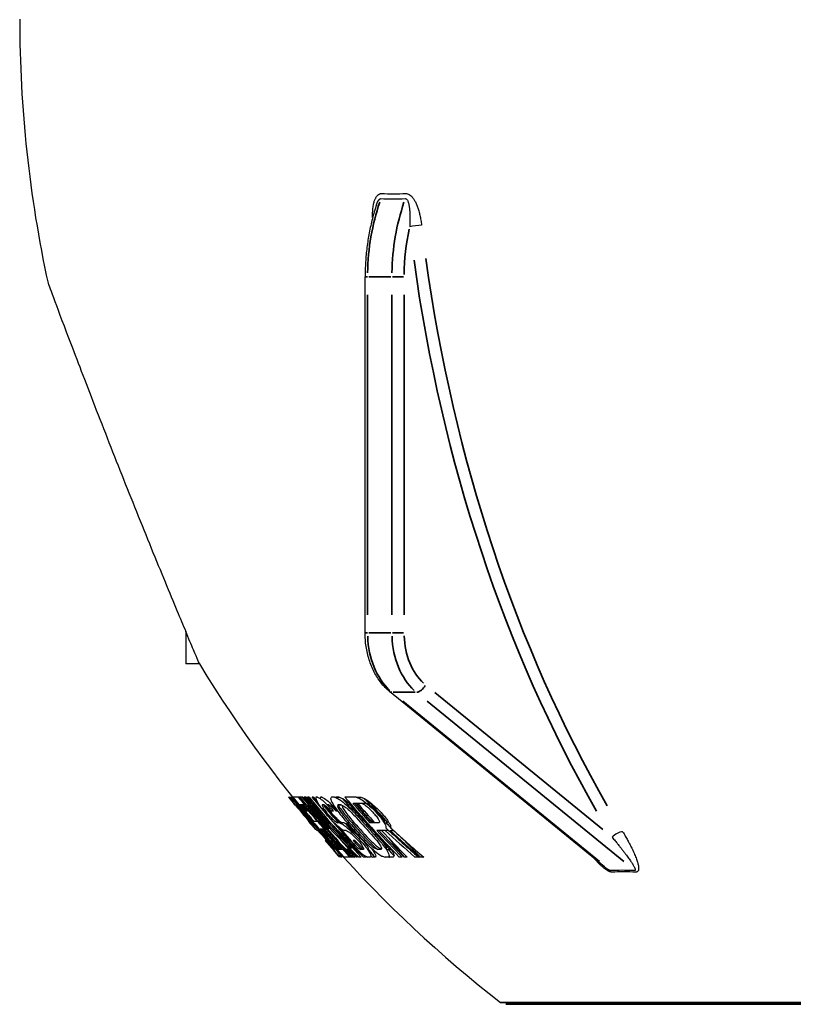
# Model space of a CAD drawing. Header units: millimetres. Extents: x 10 to 410, y 10 to 584.
# Tile 24 of 32: x 253 to 298, y 336 to 393. Entities that reach past the tile are written whole.
import ezdxf

# ---------------------------------------------------------------- set-up
doc = ezdxf.new("R2010")
doc.units = ezdxf.units.MM
doc.header["$LTSCALE"] = 2
doc.layers.get('0').update_dxf_attribs({"lineweight": 25})
doc.layers.add('Visibile sottile (ISO)', color=7, linetype='Continuous', lineweight=35)

msp = doc.modelspace()

# ---------------------------------------------------------------- linework, layer by layer
for p, q in [((273.364, 357.323), (273.364, 378.013)), ((263.737, 355.512), (262.934, 355.512)), ((287.284, 343.699), (274.786, 353.904)), ((271.594, 347.763), (271.679, 347.763)), ((273.191, 346.944), (273.325, 346.944)), ((273.388, 346.721), (273.522, 346.721))]:
    msp.add_line(p, q)
for centre, radius, start, end in [((325.785, 393.013), 72.5, 180.00003, 192.23256), ((325.785, 393.013), 72.5, 211.14832, 232.08182), ((325.785, 393.013), 72.679, 218.50637, 218.95791), ((325.785, 393.013), 72.568, 218.57594, 218.76678), ((325.785, 393.013), 72.483, 218.62979, 222.26597), ((325.785, 393.013), 72.232, 218.78926, 219.24543), ((325.785, 393.013), 72.163, 218.83326, 222.49747), ((325.785, 393.013), 72.03, 218.91807, 219.37636), ((325.785, 393.013), 71.961, 218.96252, 220.41578), ((325.784, 393.013), 71.816, 219.05616, 222.1875), ((325.784, 393.013), 71.746, 219.10168, 222.80316), ((325.784, 393.013), 71.614, 219.18772, 221.85274), ((325.784, 393.013), 71.543, 219.23371, 219.45912), ((325.785, 393.013), 70.301, 220.14666, 220.54268), ((325.784, 393.013), 70.145, 220.17262, 224.02636), ((325.786, 393.013), 69.331, 220.82093, 221.1504), ((325.785, 393.013), 72.593, 219.01373, 220.00294), ((325.785, 393.013), 72.448, 219.10597, 220.09966), ((325.785, 393.013), 72.393, 219.14114, 219.14227), ((325.785, 393.013), 72.368, 219.15731, 219.53852), ((325.785, 393.013), 72.282, 219.2126, 220.21014), ((325.785, 393.013), 72.202, 219.18807, 219.26433), ((325.785, 393.013), 72.247, 219.23546, 220.23382), ((325.785, 393.013), 72.108, 219.32581, 222.53741), ((325.785, 393.013), 71.906, 219.45757, 221.0992), ((325.785, 393.013), 70.209, 220.60742, 221.65635), ((325.784, 393.013), 70.024, 220.65639, 221.87233), ((325.784, 393.013), 69.938, 220.71741, 221.93602), ((325.784, 393.013), 69.817, 220.80291, 222.02528), ((325.785, 393.013), 69.258, 221.20307, 222.44313), ((325.785, 393.013), 72.655, 219.35175, 219.6562), ((325.785, 393.013), 72.639, 219.43856, 219.59084), ((325.785, 393.013), 72.568, 219.40806, 220.21345), ((325.785, 393.013), 72.438, 219.56891, 219.7219), ((325.784, 393.013), 71.61, 220.04089, 220.35291), ((325.784, 393.013), 71.532, 220.17142, 220.32772), ((325.784, 393.013), 71.407, 220.17793, 220.49148), ((325.784, 393.013), 71.329, 220.30941, 220.46648), ((325.784, 393.013), 71.006, 220.84795, 222.0505), ((325.784, 393.013), 70.908, 220.91615, 222.12165), ((325.784, 393.013), 70.801, 220.9914, 222.20016), ((325.784, 393.013), 70.703, 221.06034, 222.2721), ((325.784, 393.013), 70.415, 221.26475, 222.48543), ((325.784, 393.013), 70.301, 221.34619, 222.57044), ((325.784, 393.013), 70.209, 221.41279, 222.63997), ((325.785, 393.013), 69.918, 221.21645, 221.54176), ((325.784, 393.013), 69.49, 221.52618, 221.7727), ((325.784, 393.013), 69.354, 221.62577, 221.95583), ((325.784, 393.013), 69.281, 221.67962, 221.92748), ((325.784, 393.013), 69.144, 221.78036, 222.11222), ((325.785, 393.013), 72.671, 219.95133, 220.41242), ((325.785, 393.013), 72.264, 220.22223, 220.6878), ((325.785, 393.013), 72.241, 220.23793, 220.70376), ((325.785, 393.013), 72.223, 220.24974, 220.71577), ((325.785, 393.013), 72.202, 220.26374, 220.73), ((325.785, 393.013), 72.448, 220.5632, 221.81539), ((325.785, 393.013), 72.393, 220.60024, 220.67876), ((325.785, 393.013), 72.368, 220.61728, 220.87898), ((325.785, 393.013), 72.063, 220.35766, 220.82548), ((325.785, 393.013), 72.282, 220.67551, 221.93277), ((325.785, 393.013), 72.247, 220.69959, 221.95793), ((325.784, 393.013), 71.543, 221.03392, 222.23702), ((325.785, 393.013), 71.069, 221.2258, 221.7683), ((325.785, 393.013), 70.209, 222.14625, 223.47168), ((325.786, 393.013), 69.331, 222.38813, 222.89007), ((325.785, 393.013), 72.593, 220.54303, 221.71177), ((325.785, 393.013), 72.568, 220.7422, 221.5444), ((325.785, 393.013), 72.526, 220.97635, 221.36712), ((325.785, 393.013), 72.555, 221.03436, 221.26865), ((325.785, 393.013), 72.325, 221.11444, 221.50713), ((325.785, 393.013), 72.354, 221.17262, 221.40806), ((325.785, 393.013), 71.961, 221.30886, 222.64464), ((325.785, 393.013), 71.692, 221.38812, 221.55739), ((325.784, 393.013), 71.222, 221.974, 222.2162), ((325.784, 393.013), 71.131, 221.95925, 222.36386), ((325.784, 393.013), 71.018, 222.12235, 222.36582), ((325.784, 393.013), 70.024, 222.36521, 224.12184), ((325.784, 393.013), 69.938, 222.43001, 224.19075), ((325.784, 393.013), 69.817, 222.52083, 224.28735), ((325.785, 393.013), 69.258, 223.43352, 224.7398), ((325.785, 393.013), 72.368, 221.68513, 221.8719), ((325.785, 393.013), 71.661, 221.77655, 222.31054), ((325.785, 393.013), 71.906, 222.01888, 222.68501), ((325.785, 393.013), 72.679, 221.65249, 222.12565), ((325.785, 393.013), 72.393, 221.85323, 221.85408), ((325.785, 393.013), 72.568, 222.08406, 222.20474), ((325.785, 393.013), 72.232, 221.96891, 222.4474), ((325.785, 393.013), 72.202, 221.98972, 222.46856), ((325.785, 393.013), 72.03, 222.11309, 222.59402), ((325.784, 393.013), 71.543, 222.83094, 222.95366), ((325.785, 393.013), 71.162, 222.74823, 223.20883), ((325.785, 393.013), 70.301, 223.4001, 223.81696)]:
    msp.add_arc(centre, radius, start, end)
for centre, major_axis, ratio, start_param, end_param in [((289.172, 421.82), (25.817, 35.739), 0.629708, 3.545826, 3.591193), ((288.433, 419.987), (-24.409, -33.801), 0.629752, 0.402995, 0.45064), ((276.311, 380.935), (0.497, 0.059), 0.117037, 0.805852, 2.349249), ((262.934, 366.512), (0, -11), 0.00001, 5.688017, 6.283185), ((325.785, 347.763), (-56.901, 0), 0.00001, 0.030804, 0.061532), ((325.785, 347.763), (-56.901, 0), 0.00001, 6.215234, 6.221655), ((325.785, 349.694), (-57.327, 0), 0.247384, 0.136567, 0.14187), ((325.785, 350.333), (-58.204, 0), 0.200121, 0.222436, 0.228996), ((325.784, 355.764), (-59.464, 0.001), 0.45478, 0.303248, 0.309024), ((325.785, 366.49), (64.568, 0.002), 0.608077, 3.640896, 3.647389), ((325.785, 347.763), (-56.901, 0), 0.00001, 6.138033, 6.184517), ((325.785, 347.763), (-56.645, 0), 0.00001, 0.110236, 0.123621), ((325.785, 347.763), (-56.645, 0), 0.00001, 6.159616, 6.173002), ((325.785, 347.763), (-56.901, 0), 0.00001, 6.1158, 6.127485), ((325.785, 384.904), (71.021, 0.004), 0.852951, 3.801534, 3.865404), ((325.785, 347.763), (-56.645, 0), 0.00001, 6.137215, 6.14509), ((325.785, 347.763), (-56.645, 0), 0.00001, 6.115117, 6.126857), ((325.785, 347.717), (-55.847, 0), 0.200122, 6.279056, 6.285666), ((325.785, 384.904), (70.816, 0.004), 0.852951, 3.80378, 3.819494), ((325.785, 353.371), (-57.228, -0.001), 0.454775, 0.220078, 0.225946), ((325.784, 361.286), (-63.374, 0.001), 0.454779, 0.493095, 0.497224), ((325.785, 347.763), (-56.901, 0), 0.00001, 6.075399, 6.083251), ((325.785, 347.763), (-56.645, 0), 0.00001, 6.07449, 6.082378), ((325.784, 347.299), (-55.311, 0), 0.247383, 6.249288, 6.254733), ((325.784, 351.718), (-55.993, 0.001), 0.45478, 0.158907, 0.164833), ((325.785, 347.763), (-56.901, 0), 0.00001, 6.037257, 6.043858), ((325.785, 352.292), (-59.648, 0), 0.200121, 0.389099, 0.395851), ((325.785, 371.312), (67.365, 0.002), 0.608077, 3.756227, 3.762918), ((325.784, 347.299), (-55.048, 0), 0.247383, 6.249125, 6.254596), ((325.784, 351.718), (-55.734, 0.001), 0.45478, 0.159654, 0.160129), ((325.785, 347.763), (-56.645, 0), 0.00001, 6.036128, 6.04276), ((325.785, 352.292), (-59.404, 0), 0.200121, 0.390783, 0.397567), ((325.785, 371.312), (67.149, 0.002), 0.608077, 3.758498, 3.765222), ((325.785, 346.287), (-54.871, 0), 0.200124, 6.148385, 6.155225), ((325.784, 350.418), (-54.752, 0.001), 0.45478, 0.109859, 0.115879), ((325.785, 347.763), (-56.901, 0), 0.00001, 5.973358, 5.984105), ((325.785, 352.978), (60.13, 0), 0.200121, 3.589793, 3.596671), ((325.785, 346.287), (-54.606, 0), 0.200124, 6.147726, 6.15025), ((325.785, 347.763), (-56.645, 0), 0.00001, 5.971875, 5.982675), ((325.785, 347.763), (-56.645, 0), 0.00001, 0.30065, 0.311458), ((325.785, 364.24), (65.127, 0.001), 0.454777, 3.734501, 3.740577), ((325.785, 352.978), (59.888, 0), 0.200121, 3.591736, 3.598649), ((325.785, 364.24), (64.903, 0.001), 0.454777, 3.736821, 3.742928), ((325.785, 347.763), (-56.901, 0), 0.00001, 5.908109, 5.940959), ((325.785, 347.763), (-56.645, 0), 0.00001, 5.919639, 5.939243), ((325.785, 353.665), (60.6, 0), 0.200121, 3.649753, 3.656795), ((325.785, 347.763), (-56.645, 0), 0.00001, 0.363726, 0.377139), ((325.785, 347.763), (-56.901, 0), 0.00001, 0.3755, 0.388472), ((325.785, 374.691), (68.939, 0.002), 0.608077, 3.84144, 3.848427), ((325.785, 353.665), (60.36, 0), 0.200121, 3.65197, 3.659049), ((325.785, 374.691), (68.728, 0.002), 0.608077, 3.844027, 3.851052), ((325.784, 369.297), (-64.313, 0.002), 0.714511, 0.493274, 0.500648), ((325.785, 347.317), (-56.543, 0), 0.00001, 0.031063, 0.047781), ((325.785, 379.212), (68.86, 0.003), 0.806004, 3.750484, 3.757042), ((325.784, 350.995), (-57.577, 0.001), 0.322265, 0.199578, 0.203675), ((325.785, 347.317), (-56.543, 0), 0.00001, 6.213482, 6.221236), ((325.784, 389.819), (-71.448, 0.009), 0.971321, 0.660631, 0.666077), ((325.785, 353.264), (-59.348, -0.001), 0.322262, 0.316155, 0.320255), ((325.784, 360.213), (-60.915, 0.001), 0.562792, 0.38805, 0.392748), ((325.785, 372.687), (-66.642, -0.002), 0.714511, 0.563722, 0.567427), ((325.784, 387.689), (70.646, -0.007), 0.950645, 3.790796, 3.794978), ((325.785, 389.998), (72.047, 0.007), 0.950644, 3.817053, 3.82124), ((325.785, 347.317), (-56.543, 0), 0.00001, 6.137023, 6.176026), ((325.785, 347.317), (-56.285, 0), 0.00001, 0.04896, 0.062258), ((325.785, 385.834), (-70.843, -0.004), 0.898136, 0.654572, 0.657526), ((325.784, 350.995), (-57.324, 0.001), 0.322265, 0.20047, 0.204585), ((325.785, 353.264), (-59.102, -0.001), 0.322262, 0.317513, 0.321631), ((325.784, 360.213), (-60.677, 0.001), 0.562792, 0.38966, 0.394379), ((325.785, 379.212), (68.648, 0.003), 0.806004, 3.755921, 3.759219), ((325.785, 372.687), (-66.424, -0.002), 0.714511, 0.565801, 0.569523), ((325.786, 366.345), (61.905, 0.002), 0.71451, 3.58075, 3.58439), ((325.784, 387.689), (70.44, -0.007), 0.950645, 3.793015, 3.797217), ((325.785, 389.998), (71.846, 0.007), 0.950644, 3.819306, 3.823512), ((325.785, 347.391), (-56.346, 0), 0.00001, 0.116816, 0.12432), ((325.785, 347.317), (-56.285, 0), 0.00001, 6.158779, 6.175476), ((325.785, 385.834), (-70.637, -0.004), 0.898136, 0.656804, 0.659772), ((325.785, 385.081), (-71.034, -0.004), 0.858606, 0.667638, 0.733126), ((325.786, 366.345), (61.67, 0.002), 0.71451, 3.582457, 3.582541), ((325.784, 376.114), (-68.57, 0.002), 0.714512, 0.622716, 0.62834), ((325.785, 347.317), (-56.285, 0), 0.00001, 6.136402, 6.138402), ((325.785, 352.525), (-59.491, 0), 0.247385, 0.366849, 0.367197), ((325.784, 366.556), (65.275, -0.001), 0.562792, 3.695228, 3.698708), ((325.785, 385.081), (-70.829, -0.004), 0.858606, 0.669919, 0.69383), ((325.785, 347.841), (-55.522, 0), 0.247382, 0.038163, 0.041746), ((325.785, 347.317), (-56.285, 0), 0.00001, 0.169278, 0.17415), ((325.785, 347.841), (-55.522, 0), 0.247382, 0.042293, 0.043589), ((325.786, 357.465), (-58.368, -0.001), 0.56279, 0.31644, 0.321215), ((325.786, 375.187), (-64.751, -0.003), 0.837378, 0.544615, 0.549439), ((325.784, 364.304), (-60.011, 0.002), 0.714513, 0.401714, 0.409274), ((325.784, 387.512), (-68.92, 0.009), 0.97132, 0.64557, 0.651152), ((325.784, 347.947), (-54.945, 0.001), 0.322265, 0.035648, 0.039857), ((325.785, 347.317), (-56.543, 0), 0.00001, 6.034354, 6.042329), ((325.784, 355.566), (-56.859, 0.001), 0.562792, 0.263182, 0.268005), ((325.784, 364.304), (-59.769, 0.002), 0.714513, 0.409133, 0.411034), ((325.784, 384.742), (67.637, -0.006), 0.950643, 3.767233, 3.771526), ((325.785, 391.968), (-72.431, 0.006), 0.943946, 0.712594, 0.732644), ((325.785, 356.311), (-61.499, -0.001), 0.322262, 0.471034, 0.475255), ((325.784, 387.512), (-68.709, 0.009), 0.97132, 0.647884, 0.653493), ((325.785, 383.978), (71.079, 0.003), 0.806004, 3.832563, 3.839329), ((325.785, 377.681), (-69.318, -0.002), 0.714515, 0.661798, 0.665616), ((325.785, 347.317), (-56.285, 0), 0.00001, 6.033255, 6.039427), ((325.784, 355.566), (-56.603, 0.001), 0.562792, 0.266869, 0.269247), ((325.784, 384.742), (67.422, -0.006), 0.950643, 3.769539, 3.773852), ((325.785, 356.311), (-61.262, -0.001), 0.322262, 0.473002, 0.477244), ((325.785, 389.779), (-72.327, -0.005), 0.898132, 0.716912, 0.719957), ((325.785, 383.978), (70.875, 0.003), 0.806004, 3.834952, 3.841751), ((325.786, 383.516), (66.547, 0.006), 0.943945, 3.753566, 3.76293), ((325.785, 392.944), (72.7, 0.007), 0.950642, 3.865456, 3.869779), ((325.785, 377.681), (-69.108, -0.002), 0.714515, 0.664166, 0.668002), ((325.784, 362.7), (-58.378, 0.002), 0.714509, 0.372004, 0.379681), ((325.785, 389.779), (-72.126, -0.005), 0.898132, 0.719344, 0.722405), ((325.784, 377.915), (-64.08, 0.004), 0.898141, 0.562155, 0.568284), ((325.785, 392.944), (72.5, 0.007), 0.950642, 3.867898, 3.870395), ((325.784, 346.093), (-54.224, 0), 0.247383, 6.191894, 6.197468), ((325.784, 354.073), (-55.372, 0.001), 0.562792, 0.22104, 0.225941), ((325.785, 347.317), (-56.543, 0), 0.00001, 5.971383, 5.982204), ((325.784, 362.7), (-58.128, 0.002), 0.714509, 0.379462, 0.381393), ((325.785, 347.317), (-56.543, 0), 0.00001, 0.301481, 0.312053), ((325.785, 347.317), (-56.285, 0), 0.00001, 0.286409, 0.297491), ((325.784, 371.85), (61.533, -0.003), 0.837384, 3.642838, 3.647788), ((325.784, 377.915), (-63.853, 0.004), 0.898141, 0.564396, 0.570555), ((325.785, 354.273), (-60.718, -0.001), 0.24738, 0.481477, 0.487079), ((325.785, 379.758), (70.188, 0.002), 0.714507, 3.83923, 3.847006), ((325.784, 346.093), (-53.956, 0), 0.247383, 6.19401, 6.19704), ((325.784, 354.073), (-55.109, 0.001), 0.562792, 0.222112, 0.227038), ((325.784, 371.85), (61.296, -0.003), 0.837384, 3.644952, 3.649928), ((325.785, 369.948), (-67.132, -0.001), 0.56279, 0.644705, 0.649646), ((325.785, 347.317), (-56.285, 0), 0.00001, 0.314635, 0.327217), ((325.785, 379.758), (69.981, 0.002), 0.714507, 3.841714, 3.84953), ((325.785, 354.273), (-60.478, -0.001), 0.24738, 0.485121, 0.489179), ((325.785, 387.47), (-71.989, -0.003), 0.837382, 0.733874, 0.738877), ((325.785, 391.392), (72.606, 0.005), 0.89814, 3.885241, 3.891466), ((325.785, 369.948), (-66.915, -0.001), 0.56279, 0.647142, 0.652108), ((325.785, 387.47), (-71.787, -0.003), 0.837382, 0.736415, 0.741443), ((325.785, 391.392), (72.406, 0.005), 0.89814, 3.887788, 3.888911), ((325.785, 347.391), (-56.603, 0), 0.00001, 5.904498, 5.930707), ((325.785, 347.391), (-56.603, 0), 0.00001, 0.363987, 0.366257), ((325.786, 367.767), (58.626, 0.002), 0.806004, 3.587377, 3.592624), ((325.786, 382.922), (64.795, 0.006), 0.950645, 3.760774, 3.765236), ((325.785, 347.391), (-56.346, 0), 0.00001, 5.903731, 5.916304), ((325.785, 358.513), (-62.905, -0.001), 0.322262, 0.580716, 0.585116), ((325.785, 381.217), (-70.718, -0.002), 0.714515, 0.735391, 0.739373), ((325.785, 387.318), (72.06, 0.003), 0.806004, 3.897721, 3.904794), ((325.785, 347.391), (-56.346, 0), 0.00001, 0.380433, 0.390265), ((325.785, 358.513), (-62.674, -0.001), 0.322262, 0.583139, 0.587562), ((325.785, 394.88), (-72.451, -0.007), 0.950642, 0.765182, 0.76969), ((325.785, 381.217), (-70.512, -0.002), 0.714515, 0.738032, 0.742036), ((325.785, 387.318), (71.859, 0.003), 0.806004, 3.900372, 3.907484), ((325.785, 395.009), (72.415, 0.007), 0.950642, 3.909853, 3.914376), ((325.785, 394.88), (-72.25, -0.007), 0.950642, 0.767854, 0.772385), ((325.785, 395.009), (72.214, 0.007), 0.950642, 3.912544, 3.917091), ((325.785, 346.944), (-56.24, 0), 0.00001, 6.197596, 6.205401), ((325.785, 389.438), (71.781, 0.007), 0.950644, 3.817914, 3.822119), ((325.785, 390.981), (-72.196, -0.009), 0.97132, 0.684293, 0.689787), ((325.785, 346.944), (-55.981, 0), 0.00001, 6.19719, 6.205032), ((325.785, 362.655), (62.741, 0.001), 0.56279, 3.616847, 3.621597), ((325.785, 389.438), (71.579, 0.007), 0.950644, 3.820187, 3.824412), ((325.785, 362.655), (62.509, 0.001), 0.56279, 3.618757, 3.623529), ((325.785, 388.367), (-69.817, -0.009), 0.971321, 0.658361, 0.658608), ((325.785, 393.288), (-72.691, -0.009), 0.971319, 0.721485, 0.727119), ((325.785, 392.385), (72.672, 0.007), 0.950642, 3.863625, 3.867942), ((325.785, 346.944), (-56.24, 0), 0.00001, 6.016945, 6.025), ((325.785, 367.302), (65.71, 0.001), 0.56279, 3.739068, 3.743947), ((325.785, 393.288), (-72.491, -0.009), 0.971319, 0.723916, 0.729577), ((325.785, 392.385), (72.472, 0.007), 0.950642, 3.866059, 3.870398), ((325.785, 346.944), (-55.981, 0), 0.00001, 6.017143, 6.023748), ((325.785, 367.302), (65.489, 0.001), 0.56279, 3.741369, 3.746273), ((325.784, 388.355), (-68.54, 0.011), 0.981358, 0.66338, 0.670424), ((325.784, 386.683), (67.649, -0.008), 0.97132, 3.792613, 3.798324), ((325.784, 388.355), (-68.328, 0.011), 0.981358, 0.665808, 0.672888), ((325.784, 386.683), (67.434, -0.008), 0.97132, 3.795044, 3.800783), ((325.785, 394.564), (-72.407, -0.009), 0.971319, 0.745113, 0.750892), ((325.785, 394.791), (72.109, 0.011), 0.981358, 3.883943, 3.891108), ((325.785, 394.564), (-72.206, -0.009), 0.971319, 0.747682, 0.753491), ((325.785, 394.206), (72.398, -0.007), 0.950646, 3.904597, 3.909098), ((325.784, 382.254), (-63.898, 0.006), 0.950643, 0.624939, 0.629481), ((325.784, 359.602), (-54.814, 0.002), 0.714517, 0.341215, 0.345253), ((325.784, 382.118), (63.658, -0.006), 0.950643, 3.767996, 3.77256), ((325.784, 382.254), (-63.671, 0.006), 0.950643, 0.62752, 0.632087), ((325.784, 359.602), (-54.549, 0.002), 0.714517, 0.342944, 0.347004), ((325.784, 382.118), (63.43, -0.006), 0.950643, 3.770605, 3.775194), ((325.785, 346.349), (-55.747, 0), 0.00001, 0.036709, 0.047121), ((325.786, 371.484), (-65.866, -0.002), 0.714509, 0.563398, 0.570902), ((325.785, 352.196), (-58.533, -0.001), 0.322262, 0.315148, 0.319303), ((325.785, 346.349), (-55.747, 0), 0.00001, 0.058852, 0.07071), ((325.785, 346.274), (-55.684, 0), 0.00001, 6.212476, 6.22035), ((325.785, 348.918), (-57.094, 0), 0.200122, 0.233483, 0.240188), ((325.785, 357.624), (60.88, 0.001), 0.454775, 3.566907, 3.572821), ((325.785, 356.945), (-60.375, -0.001), 0.454777, 0.407966, 0.413883), ((325.785, 346.349), (-55.747, 0), 0.00001, 6.140258, 6.174539), ((325.785, 345.902), (-55.369, 0), 0.00001, 0.036904, 0.057937), ((325.785, 372.323), (66.413, 0.002), 0.714509, 3.728286, 3.735843), ((325.785, 349.554), (-57.214, 0), 0.247381, 0.260957, 0.266407), ((325.785, 346.349), (-55.485, 0), 0.00001, 6.156961, 6.173902), ((325.785, 345.902), (-55.369, 0), 0.00001, 6.139255, 6.173774), ((325.785, 345.902), (-55.107, 0), 0.00001, 0.058273, 0.071594), ((325.785, 349.554), (-56.96, 0), 0.247381, 0.26215, 0.267625), ((325.785, 346.349), (-55.485, 0), 0.00001, 6.139476, 6.147072), ((325.785, 372.323), (66.194, 0.002), 0.714509, 3.734279, 3.738081), ((325.785, 345.902), (-55.107, 0), 0.00001, 6.156127, 6.173187), ((325.785, 345.902), (-55.107, 0), 0.00001, 6.138518, 6.146167), ((325.785, 384.904), (70.816, 0.004), 0.852951, 3.83681, 3.861561), ((325.785, 376.478), (-68.751, -0.002), 0.714511, 0.660245, 0.667946), ((325.785, 355.243), (60.773, 0.001), 0.322262, 3.612998, 3.61727), ((325.785, 376.478), (-68.539, -0.002), 0.714511, 0.662644, 0.664574), ((325.785, 346.274), (-55.684, 0), 0.00001, 6.030423, 6.038529), ((325.785, 360.991), (-63.186, -0.001), 0.454777, 0.546729, 0.552808), ((325.785, 350.877), (58.615, 0), 0.200123, 3.544774, 3.551686), ((325.785, 355.243), (60.534, 0.001), 0.322262, 3.615015, 3.619309), ((325.785, 351.948), (-59.068, 0), 0.24738, 0.426592, 0.432197), ((325.785, 346.274), (-55.423, 0), 0.00001, 6.029177, 6.037324), ((325.785, 361.67), (63.614, 0.001), 0.454773, 3.705779, 3.711883), ((325.785, 350.877), (58.367, 0), 0.200123, 3.546589, 3.553536), ((325.786, 383.516), (66.547, 0.006), 0.943945, 3.776913, 3.785235), ((325.785, 377.316), (69.151, 0.002), 0.714511, 3.826701, 3.834511), ((325.785, 361.67), (63.385, 0.001), 0.454773, 3.708063, 3.714199), ((325.786, 382.616), (-66.035, -0.005), 0.93771, 0.631056, 0.63966), ((325.785, 377.316), (68.941, 0.002), 0.714511, 3.829196, 3.830825), ((325.785, 346.349), (-55.485, 0), 0.00001, 0.331973, 0.332032), ((325.785, 346.274), (-55.684, 0), 0.00001, 5.898042, 5.92475), ((325.785, 385.874), (71.49, -0.003), 0.806005, 3.895787, 3.899338), ((325.785, 345.902), (-55.107, 0), 0.00001, 0.334318, 0.334377), ((325.784, 344.744), (-51.82, 0.001), 0.322265, 6.186981, 6.19146), ((325.784, 366.324), (57.027, -0.002), 0.806005, 3.589418, 3.596619), ((325.784, 344.744), (-51.539, 0.001), 0.322265, 6.186455, 6.190673), ((325.785, 346.274), (-55.423, 0), 0.00001, 0.387378, 0.397203), ((325.784, 347.11), (-51.272, 0.001), 0.45478, 0.042303, 0.048697), ((325.785, 394.081), (72.639, 0.006), 0.933802, 3.929869, 3.966363), ((325.784, 366.324), (56.772, -0.002), 0.806005, 3.591578, 3.59882), ((325.784, 347.11), (-50.988, 0.001), 0.45478, 0.042538, 0.048968), ((325.785, 394.081), (72.439, 0.006), 0.933802, 3.932653, 3.969359), ((325.785, 345.827), (-55.306, 0), 0.00001, 6.211944, 6.219872), ((325.785, 349.659), (-57.299, 0), 0.247381, 0.273679, 0.27914), ((325.785, 362.689), (-62.765, -0.001), 0.56279, 0.500008, 0.504819), ((325.785, 385.805), (70.828, 0.004), 0.898138, 3.822593, 3.828635), ((325.785, 380.884), (-69.231, -0.003), 0.837379, 0.654192, 0.659058), ((325.785, 345.827), (-55.043, 0), 0.00001, 6.21165, 6.219616), ((325.785, 349.659), (-57.045, 0), 0.247381, 0.274929, 0.280417), ((325.785, 362.689), (-62.533, -0.001), 0.56279, 0.502034, 0.506868), ((325.785, 385.805), (70.622, 0.004), 0.898138, 3.824951, 3.831022), ((325.785, 380.884), (-69.021, -0.003), 0.837379, 0.656528, 0.661418), ((325.785, 387.832), (69.148, 0.009), 0.971321, 3.824237, 3.829967), ((325.785, 345.827), (-55.306, 0), 0.00001, 6.028683, 6.036848), ((325.785, 385.081), (-70.829, -0.004), 0.858606, 0.711699, 0.735732), ((325.785, 352.053), (-59.145, 0), 0.247383, 0.4395, 0.445131), ((325.785, 367.336), (-65.729, -0.001), 0.56279, 0.622957, 0.627923), ((325.785, 345.827), (-55.043, 0), 0.00001, 6.027431, 6.030076), ((325.785, 352.053), (-58.899, 0), 0.247383, 0.441465, 0.447125), ((325.785, 389.75), (72.32, 0.005), 0.898136, 3.8857, 3.891952), ((325.785, 385.456), (-71.373, -0.003), 0.837377, 0.729849, 0.734876), ((325.785, 367.336), (-65.508, -0.001), 0.56279, 0.625386, 0.630378), ((325.785, 385.456), (-71.17, -0.003), 0.837377, 0.732413, 0.737467), ((325.785, 394.2), (-72.437, -0.011), 0.981358, 0.755416, 0.762636), ((325.785, 394.029), (72.574, 0.009), 0.971319, 3.901671, 3.907518), ((325.785, 394.2), (-72.237, -0.011), 0.981358, 0.758037, 0.765295), ((325.785, 394.029), (72.374, 0.009), 0.971319, 3.904306, 3.910184), ((325.784, 386.148), (-66.721, 0.008), 0.97132, 0.678997, 0.684917), ((325.784, 387.764), (67.373, -0.01), 0.981358, 3.836127, 3.843478), ((325.785, 345.827), (-55.306, 0), 0.00001, 5.897995, 5.922065), ((325.784, 386.148), (-66.503, 0.008), 0.97132, 0.681644, 0.687596), ((325.785, 345.827), (-55.043, 0), 0.00001, 5.90003, 5.910033), ((325.785, 394.055), (-72.639, -0.006), 0.936938, 0.787454, 0.820577), ((325.786, 380.39), (63.336, 0.005), 0.933802, 3.77462, 3.798616), ((325.785, 345.827), (-55.043, 0), 0.00001, 0.387063, 0.396786), ((325.785, 394.055), (-72.439, -0.006), 0.936938, 0.790233, 0.823547), ((288.081, 345.427), (0.427, 0.26), 0.461113, 0.676077, 2.219472), ((325.785, 345.231), (-54.792, 0), 0.00001, 6.232708, 6.240701), ((325.785, 390.851), (-72.129, -0.009), 0.97132, 0.708964, 0.714579), ((325.785, 389.23), (71.67, 0.007), 0.950644, 3.843539, 3.847841), ((325.784, 376.612), (-66.219, 0.003), 0.837381, 0.603225, 0.608125), ((325.786, 370.938), (65.495, 0.002), 0.71451, 3.72881, 3.734555), ((325.785, 381.727), (-69.202, -0.004), 0.86221, 0.664429, 0.672381), ((325.785, 345.231), (-54.526, 0), 0.00001, 6.232408, 6.232741), ((325.785, 389.23), (71.468, 0.007), 0.950644, 3.845942, 3.850266), ((325.784, 381.759), (68.046, -0.004), 0.898139, 3.785326, 3.791433), ((325.784, 358.093), (-59.166, 0.001), 0.562792, 0.406322, 0.411197), ((325.785, 348.47), (-56.319, 0), 0.247381, 0.267687, 0.273234), ((325.784, 376.612), (-65.999, 0.003), 0.837381, 0.605519, 0.610443), ((325.786, 370.938), (65.273, 0.002), 0.71451, 3.731076, 3.73685), ((325.784, 346.723), (-54.797, 0), 0.247384, 0.143472, 0.149025), ((325.784, 366.964), (62.442, -0.002), 0.714511, 3.661926, 3.669638), ((325.784, 381.759), (67.832, -0.004), 0.898139, 3.787692, 3.79383), ((325.784, 358.093), (-58.92, 0.001), 0.562792, 0.408119, 0.413017), ((325.785, 348.47), (-56.061, 0), 0.247381, 0.268952, 0.274526), ((325.784, 346.723), (-54.532, 0), 0.247384, 0.144176, 0.149756), ((325.784, 366.964), (62.209, -0.002), 0.714511, 3.664073, 3.666007), ((325.785, 392.346), (-72.446, 0.009), 0.971322, 0.734895, 0.735141), ((325.784, 382.753), (-70.028, 0.003), 0.837379, 0.696022, 0.700997), ((325.784, 364.334), (-63.659, 0.001), 0.562792, 0.572276, 0.577228), ((325.786, 355.244), (-56.546, -0.001), 0.56279, 0.331227, 0.33484), ((325.785, 345.254), (-53.439, 0), 0.247382, 0.035506, 0.035865), ((325.786, 373.808), (63.417, 0.003), 0.837378, 3.7114, 3.714482), ((325.785, 345.231), (-54.792, 0), 0.00001, 6.048209, 6.056411), ((325.785, 393.158), (-72.697, -0.009), 0.971319, 0.745897, 0.751657), ((325.785, 349.938), (-57.27, 0), 0.247385, 0.372341, 0.373691), ((325.785, 392.177), (72.65, 0.007), 0.950642, 3.888899, 3.893318), ((325.786, 379.34), (-65.493, -0.004), 0.898137, 0.62262, 0.627851), ((325.785, 345.231), (-54.526, 0), 0.00001, 6.04701, 6.055255), ((325.785, 393.158), (-72.497, -0.009), 0.971319, 0.74845, 0.754239), ((325.785, 386.09), (-71.404, -0.004), 0.86221, 0.732141, 0.740303), ((325.785, 375.931), (68.477, 0.002), 0.71451, 3.825702, 3.831608), ((325.785, 392.177), (72.45, 0.007), 0.950642, 3.891462, 3.895904), ((325.786, 363.903), (-59.371, -0.002), 0.71451, 0.467472, 0.47152), ((325.785, 386.09), (-71.2, -0.004), 0.86221, 0.734714, 0.73963), ((325.785, 350.865), (58.249, 0), 0.247383, 3.57714, 3.582848), ((325.785, 375.931), (68.265, 0.002), 0.71451, 3.828242, 3.834179), ((325.784, 372.039), (-61.749, 0.003), 0.837378, 0.54677, 0.551835), ((325.784, 353.446), (-54.717, 0.001), 0.562792, 0.280104, 0.28514), ((325.784, 377.814), (63.956, -0.004), 0.898137, 3.747947, 3.754271), ((325.785, 350.865), (57.999, 0), 0.247383, 3.579146, 3.580144), ((325.785, 391.453), (72.361, -0.006), 0.937711, 3.900266, 3.900442), ((325.784, 344.328), (-52.541, 0), 0.247385, 6.248079, 6.253811), ((325.784, 372.039), (-61.513, 0.003), 0.837378, 0.549102, 0.554194), ((325.785, 389.937), (-72.363, -0.005), 0.89814, 0.761644, 0.767997), ((325.784, 361.971), (57.59, -0.002), 0.714513, 3.572509, 3.580491), ((325.784, 353.446), (-54.451, 0.001), 0.562792, 0.281509, 0.286572), ((325.785, 386.09), (71.588, 0.003), 0.837382, 3.893165, 3.898279), ((325.784, 344.328), (-52.264, 0), 0.247385, 6.247893, 6.253656), ((325.786, 382.616), (-66.035, -0.005), 0.93771, 0.658148, 0.667857), ((325.785, 389.937), (-72.162, -0.005), 0.89814, 0.764303, 0.77069), ((325.785, 367.726), (65.95, 0.001), 0.56279, 3.802793, 3.807888), ((325.784, 377.814), (63.729, -0.004), 0.898137, 3.756742, 3.756782), ((325.784, 361.971), (57.337, -0.002), 0.714513, 3.574535, 3.58256), ((325.785, 377.316), (-69.151, -0.002), 0.714507, 0.718662, 0.726701), ((325.785, 386.09), (71.385, 0.003), 0.837382, 3.895828, 3.900969), ((325.785, 351.686), (58.873, 0), 0.24738, 3.635238, 3.641053), ((325.785, 367.726), (65.73, 0.001), 0.56279, 3.805406, 3.810528), ((325.785, 377.316), (-68.941, -0.002), 0.714507, 0.721334, 0.723349), ((325.784, 370.471), (-59.871, 0.003), 0.837384, 0.529334, 0.534505), ((325.785, 351.686), (58.626, 0), 0.24738, 3.637508, 3.640669), ((325.784, 351.851), (-52.968, 0.001), 0.562792, 0.234239, 0.239378), ((325.784, 343.507), (-51.717, 0), 0.247383, 6.18315, 6.188998), ((325.784, 376.461), (62.195, -0.004), 0.898141, 3.738143, 3.744603), ((325.784, 370.471), (-59.628, 0.003), 0.837384, 0.53172, 0.536919), ((325.784, 351.851), (-52.693, 0.001), 0.562792, 0.235483, 0.240651), ((325.784, 360.257), (55.617, -0.002), 0.714509, 3.541575, 3.549727), ((325.784, 343.507), (-51.435, 0), 0.247383, 6.1826, 6.186837), ((325.784, 376.461), (61.961, -0.004), 0.898141, 3.746034, 3.747204), ((325.784, 360.257), (55.355, -0.002), 0.714509, 3.543574, 3.551772), ((325.785, 344.71), (-54.333, 0), 0.00001, 0.032238, 0.046685), ((325.785, 344.71), (-54.333, 0), 0.00001, 6.210693, 6.221453), ((325.785, 358.957), (-60.745, -0.001), 0.522476, 0.470753, 0.478667), ((325.785, 344.71), (-54.333, 0), 0.00001, 6.131074, 6.171691), ((325.784, 352.663), (-56.856, 0.001), 0.454778, 0.321752, 0.32783), ((325.785, 346.873), (-55.386, 0), 0.200121, 0.230775, 0.237683), ((325.785, 344.263), (-53.933, 0), 0.00001, 6.210171, 6.221012), ((325.785, 345.444), (-54.111, 0), 0.200125, 0.102334, 0.10925), ((325.785, 344.71), (-54.065, 0), 0.00001, 6.153681, 6.167716), ((325.785, 344.263), (-53.933, 0), 0.00001, 6.129857, 6.178941), ((325.785, 344.71), (-54.065, 0), 0.00001, 6.130209, 6.143465), ((325.785, 344.263), (-53.663, 0), 0.00001, 6.129099, 6.178434), ((325.785, 344.263), (-53.933, 0), 0.00001, 6.110696, 6.118925), ((325.784, 373.671), (67.022, -0.002), 0.714512, 3.796901, 3.796985), ((325.784, 358.097), (60.985, -0.001), 0.454778, 3.654542, 3.660716), ((325.786, 350.182), (-54.52, -0.001), 0.454776, 0.231882, 0.236066), ((325.785, 348.074), (-56.147, 0), 0.200125, 0.339031, 0.341783), ((325.785, 344.263), (-53.663, 0), 0.00001, 6.109816, 6.118087), ((325.785, 344.263), (-53.933, 0), 0.00001, 6.063805, 6.076255), ((325.785, 363.408), (-63.872, -0.001), 0.522478, 0.600079, 0.608213), ((325.785, 344.71), (-54.333, 0), 0.00001, 6.024005, 6.035096), ((325.785, 344.263), (-53.663, 0), 0.00001, 6.062724, 6.075239), ((325.785, 348.832), (-57.025, 0), 0.200121, 0.404753, 0.411863), ((325.785, 344.71), (-54.065, 0), 0.00001, 6.022716, 6.025413), ((325.785, 344.263), (-53.933, 0), 0.00001, 6.022043, 6.033222), ((325.784, 348.616), (-52.917, 0.001), 0.454776, 0.172488, 0.178774), ((325.785, 343.485), (-52.248, 0), 0.200126, 6.201566, 6.208709), ((325.785, 348.832), (-56.77, 0), 0.200121, 0.409104, 0.413828), ((325.785, 391.453), (72.361, -0.006), 0.937711, 3.909133, 3.910422), ((325.785, 344.263), (-53.663, 0), 0.00001, 6.020735, 6.031975), ((325.784, 348.616), (-52.642, 0.001), 0.454776, 0.173399, 0.179718), ((325.785, 343.485), (-51.97, 0), 0.200126, 6.201127, 6.208309), ((325.785, 344.71), (-54.333, 0), 0.00001, 5.958203, 5.969512), ((325.785, 361.05), (-63.224, -0.001), 0.454777, 0.613865, 0.620216), ((325.785, 349.504), (-57.561, 0), 0.200121, 0.465043, 0.47229), ((325.785, 344.263), (-53.933, 0), 0.00001, 5.955629, 5.96703), ((325.785, 344.71), (-54.065, 0), 0.00001, 0.3281, 0.341259), ((325.785, 342.813), (-51.576, 0), 0.200124, 6.134946, 6.142236), ((325.784, 347.229), (-51.405, 0.001), 0.45478, 0.117584, 0.124002), ((325.785, 349.504), (-57.308, 0), 0.200121, 0.471866, 0.474545), ((325.785, 344.263), (-53.663, 0), 0.00001, 5.953955, 5.96542), ((325.785, 342.813), (-51.294, 0), 0.200124, 6.134123, 6.141455), ((325.784, 347.229), (-51.121, 0.001), 0.45478, 0.118239, 0.124692), ((325.785, 344.263), (-53.933, 0), 0.00001, 5.9125, 5.921189), ((325.785, 344.263), (-53.663, 0), 0.00001, 5.91054, 5.919279), ((325.785, 344.263), (-53.933, 0), 0.00001, 5.865634, 5.875964), ((325.785, 344.263), (-53.663, 0), 0.00001, 5.863399, 5.873792), ((301.258, 332.935), (-19.571, 7.99), 0.353555, 5.522142, 5.616787), ((301.251, 332.917), (19.437, -7.935), 0.353555, 2.380555, 2.475194), ((325.785, 335.819), (44.554, 0), 0.00001, 6.283181, 10.995605)]:
    msp.add_ellipse(centre, major_axis=major_axis, ratio=ratio, start_param=start_param, end_param=end_param)
msp.add_ellipse((325.785, 335.713), major_axis=(44.247, 0), ratio=0.00001)
for points, knots in [([(273.805, 381.465), (273.805, 381.469), (273.805, 381.472), (273.805, 381.476), (273.803, 381.545), (273.802, 381.61), (273.803, 381.672), (273.803, 381.733), (273.805, 381.792), (273.808, 381.847), (273.811, 381.901), (273.815, 381.953), (273.821, 382.002), (273.826, 382.05), (273.832, 382.096), (273.839, 382.139), (273.846, 382.182), (273.853, 382.222), (273.861, 382.26), (273.869, 382.297), (273.878, 382.332), (273.887, 382.365), (273.897, 382.398), (273.906, 382.429), (273.916, 382.457), (273.926, 382.485), (273.936, 382.512), (273.947, 382.536), (273.958, 382.561), (273.969, 382.583), (273.98, 382.604), (273.991, 382.625), (274.002, 382.645), (274.013, 382.662), (274.024, 382.68), (274.036, 382.696), (274.047, 382.711), (274.059, 382.726), (274.07, 382.74), (274.082, 382.752), (274.094, 382.765), (274.106, 382.777), (274.119, 382.787), (274.131, 382.797), (274.143, 382.807), (274.156, 382.815), (274.169, 382.824), (274.182, 382.831), (274.196, 382.837), (274.209, 382.844), (274.223, 382.849), (274.238, 382.854), (274.252, 382.858), (274.267, 382.861), (274.282, 382.863), (274.296, 382.865), (274.312, 382.866), (274.327, 382.865)], [0.0971779, 0.0971779, 0.0971779, 0.0971779, 0.1, 0.1, 0.1, 0.15, 0.15, 0.15, 0.2, 0.2, 0.2, 0.25, 0.25, 0.25, 0.3, 0.3, 0.3, 0.35, 0.35, 0.35, 0.4, 0.4, 0.4, 0.45, 0.45, 0.45, 0.5, 0.5, 0.5, 0.55, 0.55, 0.55, 0.6, 0.6, 0.6, 0.65, 0.65, 0.65, 0.7, 0.7, 0.7, 0.75, 0.75, 0.75, 0.8, 0.8, 0.8, 0.85, 0.85, 0.85, 0.9, 0.9, 0.9, 0.95, 0.95, 0.95, 1, 1, 1, 1]), ([(274.025, 382.203), (274.025, 382.204), (274.026, 382.205), (274.026, 382.206), (274.032, 382.225), (274.039, 382.243), (274.045, 382.26), (274.047, 382.266), (274.049, 382.272), (274.051, 382.277), (274.057, 382.292), (274.063, 382.306), (274.068, 382.32), (274.071, 382.326), (274.074, 382.332), (274.076, 382.338), (274.081, 382.349), (274.086, 382.36), (274.091, 382.371), (274.094, 382.377), (274.097, 382.383), (274.1, 382.389), (274.105, 382.398), (274.109, 382.406), (274.114, 382.415), (274.117, 382.421), (274.12, 382.427), (274.124, 382.432), (274.128, 382.439), (274.132, 382.445), (274.135, 382.451), (274.139, 382.457), (274.143, 382.463), (274.147, 382.469), (274.15, 382.473), (274.153, 382.478), (274.157, 382.483), (274.161, 382.488), (274.165, 382.494), (274.169, 382.499), (274.172, 382.502), (274.175, 382.506), (274.178, 382.509), (274.183, 382.514), (274.187, 382.519), (274.192, 382.523), (274.194, 382.526), (274.197, 382.528), (274.199, 382.53), (274.204, 382.535), (274.21, 382.539), (274.215, 382.543), (274.217, 382.544), (274.219, 382.546), (274.221, 382.547), (274.227, 382.551), (274.232, 382.554), (274.238, 382.557), (274.24, 382.558), (274.241, 382.558), (274.243, 382.559), (274.25, 382.562), (274.257, 382.565), (274.265, 382.566), (274.272, 382.567), (274.279, 382.568), (274.287, 382.568)], [0.4366489, 0.4366489, 0.4366489, 0.4366489, 0.4383938, 0.4383938, 0.4383938, 0.4761905, 0.4761905, 0.4761905, 0.4890284, 0.4890284, 0.4890284, 0.5238095, 0.5238095, 0.5238095, 0.5397439, 0.5397439, 0.5397439, 0.5714286, 0.5714286, 0.5714286, 0.5904078, 0.5904078, 0.5904078, 0.6190476, 0.6190476, 0.6190476, 0.6410561, 0.6410561, 0.6410561, 0.6666667, 0.6666667, 0.6666667, 0.6917413, 0.6917413, 0.6917413, 0.7142857, 0.7142857, 0.7142857, 0.7424456, 0.7424456, 0.7424456, 0.7619048, 0.7619048, 0.7619048, 0.7931, 0.7931, 0.7931, 0.8095238, 0.8095238, 0.8095238, 0.8437962, 0.8437962, 0.8437962, 0.8571429, 0.8571429, 0.8571429, 0.8945166, 0.8945166, 0.8945166, 0.9047619, 0.9047619, 0.9047619, 0.952381, 0.952381, 0.952381, 1, 1, 1, 1]), ([(275.701, 382.568), (275.717, 382.568), (275.733, 382.565), (275.749, 382.557), (275.751, 382.556), (275.752, 382.555), (275.754, 382.554), (275.768, 382.546), (275.782, 382.534), (275.796, 382.518), (275.799, 382.515), (275.802, 382.511), (275.805, 382.507), (275.817, 382.491), (275.828, 382.472), (275.84, 382.449), (275.843, 382.441), (275.847, 382.433), (275.851, 382.425), (275.86, 382.402), (275.869, 382.378), (275.878, 382.35), (275.882, 382.337), (275.886, 382.323), (275.89, 382.308), (275.897, 382.282), (275.904, 382.254), (275.91, 382.224), (275.914, 382.204), (275.918, 382.183), (275.922, 382.16), (275.926, 382.132), (275.931, 382.103), (275.935, 382.073), (275.939, 382.044), (275.942, 382.014), (275.945, 381.984), (275.948, 381.956), (275.951, 381.927), (275.953, 381.897), (275.956, 381.859), (275.959, 381.819), (275.961, 381.778), (275.962, 381.751), (275.963, 381.723), (275.964, 381.695), (275.966, 381.646), (275.967, 381.595), (275.968, 381.542), (275.969, 381.518), (275.969, 381.493), (275.969, 381.469), (275.969, 381.407), (275.969, 381.343), (275.968, 381.276), (275.967, 381.256), (275.967, 381.236), (275.967, 381.216), (275.965, 381.14), (275.963, 381.06), (275.959, 380.978), (275.959, 380.964), (275.958, 380.949), (275.958, 380.935)], [0, 0, 0, 0, 0.0909091, 0.0909091, 0.0909091, 0.1010082, 0.1010082, 0.1010082, 0.1818182, 0.1818182, 0.1818182, 0.1993779, 0.1993779, 0.1993779, 0.2727273, 0.2727273, 0.2727273, 0.29786, 0.29786, 0.29786, 0.3636364, 0.3636364, 0.3636364, 0.396238, 0.396238, 0.396238, 0.4545455, 0.4545455, 0.4545455, 0.4947422, 0.4947422, 0.4947422, 0.5454545, 0.5454545, 0.5454545, 0.5931077, 0.5931077, 0.5931077, 0.6363636, 0.6363636, 0.6363636, 0.6915213, 0.6915213, 0.6915213, 0.7272727, 0.7272727, 0.7272727, 0.7899446, 0.7899446, 0.7899446, 0.8181818, 0.8181818, 0.8181818, 0.8883704, 0.8883704, 0.8883704, 0.9090909, 0.9090909, 0.9090909, 0.9867151, 0.9867151, 0.9867151, 0.9999993, 0.9999993, 0.9999993, 0.9999993]), ([(274.025, 382.203), (273.938, 381.941), (273.859, 381.674), (273.719, 381.131), (273.657, 380.856), (273.551, 380.299), (273.507, 380.017), (273.436, 379.449), (273.409, 379.163), (273.373, 378.589), (273.364, 378.301), (273.364, 378.013)], [1.1323955, 1.1323955, 1.1323955, 1.1323955, 1.2200755, 1.2200755, 1.3077556, 1.3077556, 1.3954356, 1.3954356, 1.4831156, 1.4831156, 1.5707957, 1.5707957, 1.5707957, 1.5707957]), ([(254.931, 377.652), (254.931, 377.652), (255.035, 377.373), (255.452, 376.259), (255.766, 375.425), (256.509, 373.466), (256.998, 372.185), (258.074, 369.406), (258.662, 367.907), (259.769, 365.117), (260.369, 363.626), (261.49, 360.873), (262.012, 359.61), (262.608, 358.181), (262.78, 357.771), (262.934, 357.404)], [-3.46231, -3.46231, -3.46231, -3.46231, -3.04459, -3.04459, -2.626847, -2.626847, -2.176653, -2.176653, -1.726459, -1.726459, -1.275984, -1.275984, -0.825509, -0.825509, -0.631485, -0.631485, -0.631485, -0.631485]), ([(263.737, 355.512), (263.737, 355.512), (263.737, 355.512), (263.737, 355.512), (263.737, 355.512), (263.619, 355.787), (263.264, 356.623), (263.11, 356.986), (262.934, 357.404)], [6.8862025, 6.8862025, 6.8862025, 6.8862025, 6.886204, 6.886204, 6.886204, 7.2992889, 7.2992889, 7.5185549, 7.5185549, 7.5185549, 7.5185549]), ([(274.786, 353.904), (274.605, 354.052), (274.44, 354.223), (274.141, 354.603), (274.008, 354.813), (273.777, 355.261), (273.68, 355.5), (273.523, 355.998), (273.464, 356.257), (273.384, 356.785), (273.364, 357.054), (273.364, 357.323)], [3.665192, 3.665192, 3.665192, 3.665192, 3.874632, 3.874632, 4.084071, 4.084071, 4.293511, 4.293511, 4.50295, 4.50295, 4.71239, 4.71239, 4.71239, 4.71239]), ([(288.339, 345.753), (288.393, 345.663), (288.444, 345.577), (288.492, 345.494), (288.54, 345.412), (288.584, 345.334), (288.625, 345.259), (288.666, 345.184), (288.705, 345.112), (288.741, 345.043), (288.776, 344.975), (288.81, 344.909), (288.841, 344.847), (288.871, 344.785), (288.9, 344.726), (288.926, 344.67), (288.953, 344.614), (288.977, 344.56), (289, 344.509), (289.022, 344.457), (289.043, 344.408), (289.063, 344.361), (289.082, 344.314), (289.1, 344.268), (289.117, 344.225), (289.133, 344.181), (289.149, 344.139), (289.162, 344.099), (289.176, 344.059), (289.188, 344.022), (289.199, 343.986), (289.21, 343.949), (289.22, 343.913), (289.229, 343.878), (289.237, 343.843), (289.245, 343.809), (289.251, 343.777), (289.257, 343.744), (289.261, 343.713), (289.264, 343.683), (289.267, 343.654), (289.268, 343.627), (289.268, 343.601), (289.267, 343.576), (289.265, 343.552), (289.26, 343.531), (289.256, 343.511), (289.25, 343.492), (289.242, 343.476), (289.234, 343.459), (289.223, 343.445), (289.21, 343.434), (289.198, 343.423), (289.182, 343.414), (289.166, 343.409), (289.149, 343.404), (289.13, 343.402), (289.11, 343.402)], [0, 0, 0, 0, 0.052632, 0.052632, 0.052632, 0.105263, 0.105263, 0.105263, 0.157895, 0.157895, 0.157895, 0.210526, 0.210526, 0.210526, 0.263158, 0.263158, 0.263158, 0.315789, 0.315789, 0.315789, 0.368421, 0.368421, 0.368421, 0.421053, 0.421053, 0.421053, 0.473684, 0.473684, 0.473684, 0.526316, 0.526316, 0.526316, 0.578947, 0.578947, 0.578947, 0.631579, 0.631579, 0.631579, 0.684211, 0.684211, 0.684211, 0.736842, 0.736842, 0.736842, 0.789474, 0.789474, 0.789474, 0.842105, 0.842105, 0.842105, 0.894737, 0.894737, 0.894737, 0.947368, 0.947368, 0.947368, 1, 1, 1, 1]), ([(287.706, 343.402), (287.701, 343.402), (287.695, 343.402), (287.689, 343.403), (287.682, 343.403), (287.676, 343.404), (287.669, 343.405), (287.662, 343.406), (287.654, 343.407), (287.647, 343.409), (287.639, 343.41), (287.63, 343.412), (287.621, 343.415), (287.612, 343.418), (287.603, 343.421), (287.593, 343.425), (287.583, 343.428), (287.572, 343.432), (287.561, 343.437), (287.551, 343.442), (287.539, 343.447), (287.527, 343.453), (287.515, 343.459), (287.503, 343.466), (287.49, 343.473), (287.478, 343.48), (287.465, 343.487), (287.452, 343.495), (287.438, 343.503), (287.425, 343.512), (287.411, 343.521), (287.397, 343.53), (287.383, 343.54), (287.368, 343.55), (287.353, 343.561), (287.338, 343.572), (287.323, 343.583), (287.308, 343.594), (287.292, 343.606), (287.276, 343.619), (287.26, 343.632), (287.243, 343.645), (287.226, 343.659), (287.21, 343.672), (287.192, 343.687), (287.175, 343.702), (287.157, 343.717), (287.139, 343.733), (287.12, 343.75), (287.101, 343.767), (287.082, 343.784), (287.062, 343.803), (287.042, 343.821), (287.022, 343.84), (287.001, 343.861), (286.979, 343.881), (286.957, 343.903), (286.935, 343.925), (286.912, 343.948), (286.889, 343.971), (286.865, 343.996), (286.841, 344.02), (286.816, 344.046), (286.791, 344.073), (286.766, 344.1), (286.739, 344.128), (286.713, 344.158), (286.703, 344.168), (286.693, 344.179), (286.683, 344.191)], [0, 0, 0, 0, 0.030303, 0.030303, 0.030303, 0.0606061, 0.0606061, 0.0606061, 0.0909091, 0.0909091, 0.0909091, 0.1212121, 0.1212121, 0.1212121, 0.1515152, 0.1515152, 0.1515152, 0.1818182, 0.1818182, 0.1818182, 0.2121212, 0.2121212, 0.2121212, 0.2424242, 0.2424242, 0.2424242, 0.2727273, 0.2727273, 0.2727273, 0.3030303, 0.3030303, 0.3030303, 0.3333333, 0.3333333, 0.3333333, 0.3636364, 0.3636364, 0.3636364, 0.3939394, 0.3939394, 0.3939394, 0.4242424, 0.4242424, 0.4242424, 0.4545455, 0.4545455, 0.4545455, 0.4848485, 0.4848485, 0.4848485, 0.5151515, 0.5151515, 0.5151515, 0.5454545, 0.5454545, 0.5454545, 0.5757576, 0.5757576, 0.5757576, 0.6060606, 0.6060606, 0.6060606, 0.6363636, 0.6363636, 0.6363636, 0.6666667, 0.6666667, 0.6666667, 0.6778874, 0.6778874, 0.6778874, 0.6778874]), ([(287.62, 343.493), (287.618, 343.493), (287.615, 343.493), (287.611, 343.493), (287.608, 343.494), (287.605, 343.494), (287.601, 343.495), (287.6, 343.495), (287.598, 343.495), (287.597, 343.496), (287.594, 343.496), (287.591, 343.497), (287.588, 343.498), (287.587, 343.499), (287.585, 343.499), (287.583, 343.5), (287.58, 343.501), (287.577, 343.502), (287.573, 343.503), (287.571, 343.504), (287.569, 343.505), (287.567, 343.506), (287.563, 343.507), (287.559, 343.509), (287.555, 343.511), (287.553, 343.512), (287.55, 343.513), (287.547, 343.515), (287.543, 343.517), (287.539, 343.519), (287.534, 343.522), (287.531, 343.523), (287.528, 343.525), (287.525, 343.526), (287.521, 343.529), (287.516, 343.532), (287.511, 343.535), (287.507, 343.537), (287.504, 343.539), (287.5, 343.541), (287.495, 343.544), (287.49, 343.547), (287.485, 343.551), (287.481, 343.553), (287.477, 343.556), (287.473, 343.558), (287.467, 343.562), (287.462, 343.566), (287.456, 343.569), (287.452, 343.572), (287.447, 343.575), (287.443, 343.578), (287.437, 343.582), (287.431, 343.587), (287.425, 343.591), (287.421, 343.594), (287.416, 343.598), (287.411, 343.601), (287.405, 343.606), (287.398, 343.61), (287.392, 343.615), (287.387, 343.619), (287.381, 343.623), (287.376, 343.627), (287.37, 343.632), (287.363, 343.637), (287.357, 343.642), (287.351, 343.646), (287.345, 343.651), (287.339, 343.656), (287.332, 343.661), (287.325, 343.666), (287.319, 343.672), (287.312, 343.677), (287.306, 343.682), (287.299, 343.688), (287.294, 343.691), (287.289, 343.695), (287.284, 343.699)], [0, 0, 0, 0, 0.030303, 0.030303, 0.030303, 0.0606061, 0.0606061, 0.0606061, 0.0709167, 0.0709167, 0.0709167, 0.0909091, 0.0909091, 0.0909091, 0.1016435, 0.1016435, 0.1016435, 0.1212121, 0.1212121, 0.1212121, 0.1323765, 0.1323765, 0.1323765, 0.1515152, 0.1515152, 0.1515152, 0.1631092, 0.1631092, 0.1631092, 0.1818182, 0.1818182, 0.1818182, 0.1938356, 0.1938356, 0.1938356, 0.2121212, 0.2121212, 0.2121212, 0.2245722, 0.2245722, 0.2245722, 0.2424242, 0.2424242, 0.2424242, 0.255319, 0.255319, 0.255319, 0.2727273, 0.2727273, 0.2727273, 0.2860432, 0.2860432, 0.2860432, 0.3030303, 0.3030303, 0.3030303, 0.3167759, 0.3167759, 0.3167759, 0.3333333, 0.3333333, 0.3333333, 0.3475064, 0.3475064, 0.3475064, 0.3636364, 0.3636364, 0.3636364, 0.3782434, 0.3782434, 0.3782434, 0.3939394, 0.3939394, 0.3939394, 0.4089822, 0.4089822, 0.4089822, 0.4197136, 0.4197136, 0.4197136, 0.4197136])]:
    msp.add_open_spline(points, degree=3, knots=knots)
for points in [[(275.731, 382.865), (275.763, 382.866), (275.828, 382.858), (275.933, 382.812), (276.041, 382.729), (276.144, 382.611), (276.243, 382.463), (276.334, 382.286), (276.416, 382.084), (276.49, 381.856), (276.554, 381.603), (276.609, 381.325), (276.638, 381.123), (276.65, 381.018)], [(287.727, 345.427), (287.786, 345.357), (287.898, 345.223), (288.049, 345.039), (288.185, 344.869), (288.308, 344.713), (288.417, 344.572), (288.515, 344.443), (288.603, 344.325), (288.683, 344.215), (288.755, 344.112), (288.819, 344.02), (288.876, 343.934), (288.928, 343.851), (288.975, 343.773), (289.014, 343.702), (289.044, 343.64), (289.065, 343.587), (289.075, 343.545), (289.074, 343.514), (289.061, 343.495), (289.044, 343.493), (289.034, 343.493)]]:
    msp.add_open_spline(points, degree=3)
at = {"layer": 'Visibile sottile (ISO)'}
for p, q in [((273.582, 378.013), (274.854, 378.013)), ((273.511, 358.357), (273.511, 376.979)), ((274.925, 358.357), (274.925, 376.979)), ((275.632, 358.357), (275.632, 376.979)), ((274.854, 357.323), (273.582, 357.323)), ((276.269, 353.859), (274.996, 353.859)), ((275.56, 353.34), (286.985, 344.012)), ((288.4, 344.012), (276.974, 353.34)), ((287.184, 345.87), (277.413, 353.849))]:
    msp.add_line(p, q, dxfattribs=at)
for centre, major_axis, ratio, start_param, end_param in [((280.582, 378.013), (0, -10), 0.707108, 4.263195, 4.688743), ((281.996, 378.013), (0, 10), 0.707108, 1.121602, 1.547151), ((282.35, 378.013), (0, 9.5), 0.707108, 1.273824, 1.555162), ((326.845, 393.013), (0, 72.973), 0.707108, 1.764282, 2.253961), ((327.189, 393.013), (0, -72.473), 0.707108, 4.905875, 5.395553), ((273.864, 378.013), (-0.5, 0), 0.00001, 5.537059, 6.243915), ((275.279, 378.013), (0.5, 0), 0.00001, 0.86394, 2.277657), ((273.864, 357.323), (-0.5, 0), 0.00001, 5.537059, 6.243915), ((275.279, 357.323), (0.5, 0), 0.00001, 0.86394, 2.277657), ((276.339, 357.323), (0, 4), 0.707108, 1.623152, 2.56563), ((277.754, 357.323), (0, 4), 0.707108, 1.623152, 2.56563), ((278.107, 357.323), (0, 3.5), 0.707108, 1.623152, 2.56563), ((275.102, 354.292), (-0.316, -0.387), 0.61237, 0.023182, 0.440466), ((276.516, 354.292), (0.316, 0.387), 0.61237, 3.683781, 5.097498), ((326.845, 393.013), (0, 73.457), 0.707105, 2.310462, 2.311969)]:
    msp.add_ellipse(centre, major_axis=major_axis, ratio=ratio, start_param=start_param, end_param=end_param, dxfattribs=at)

doc.saveas('drawing.dxf')
